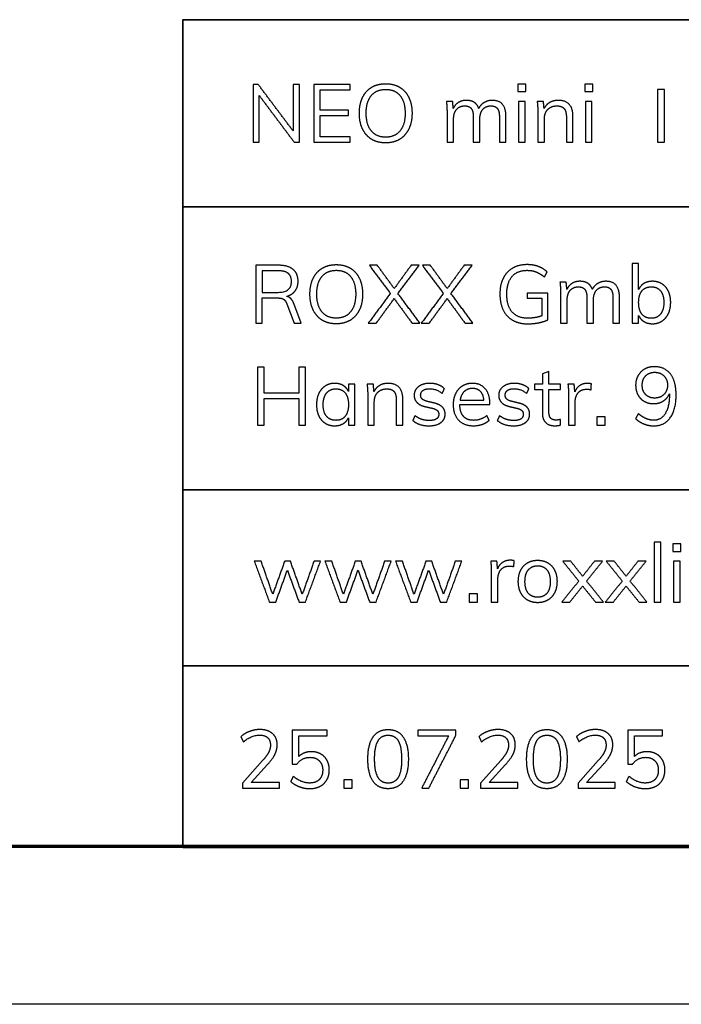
# Model space of a CAD drawing. Header units: millimetres. Extents: x 12512 to 13512, y -4769 to -3769.
# Tile 2 of 6: x 13303 to 13366, y -4769 to -4676. Entities that reach past the tile are written whole.
import ezdxf

# ---------------------------------------------------------------- set-up
doc = ezdxf.new("R2010")
doc.units = ezdxf.units.MM
doc.layers.add('ROXX NEO mini i FullGlareShield', color=7, linetype='Continuous', true_color=0x000000)

msp = doc.modelspace()

# ---------------------------------------------------------------- linework, layer by layer
at = {"layer": 'ROXX NEO mini i FullGlareShield'}
for p, q in [((13353.338, -4701.596), (13351.391, -4701.596)), ((13351.391, -4701.596), (13351.391, -4702.098)), ((13353.338, -4704.145), (13353.338, -4701.596)), ((13351.391, -4702.098), (13352.758, -4702.098)), ((13352.758, -4702.098), (13352.758, -4703.774)), ((13328.549, -4702.631), (13329.229, -4704.462)), ((13329.901, -4704.462), (13329.206, -4702.6)), ((13329.229, -4704.462), (13329.901, -4704.462)), ((13353.447, -4709.052), (13352.821, -4709.276)), ((13353.447, -4710.273), (13353.447, -4709.052)), ((13352.821, -4709.276), (13352.821, -4710.273)), ((13335.015, -4710.273), (13334.397, -4710.273)), ((13334.397, -4710.273), (13334.397, -4710.945)), ((13335.015, -4714.158), (13335.015, -4710.273)), ((13352.821, -4710.273), (13352.064, -4710.273)), ((13352.064, -4710.273), (13352.064, -4710.767)), ((13352.064, -4710.767), (13352.821, -4710.767)), ((13352.821, -4710.767), (13352.821, -4712.976)), ((13354.559, -4710.273), (13353.447, -4710.273)), ((13353.447, -4712.891), (13353.447, -4710.767)), ((13353.447, -4710.767), (13354.559, -4710.767)), ((13354.559, -4710.767), (13354.559, -4710.273)), ((13344.98, -4712.196), (13347.831, -4712.196)), ((13347.831, -4712.196), (13347.831, -4712.08)), ((13334.397, -4713.455), (13334.397, -4714.158)), ((13334.397, -4714.158), (13335.015, -4714.158)), ((13326.24, -4746.028), (13324.317, -4748.16)), ((13325.136, -4748.106), (13326.704, -4746.406)), ((13348.866, -4746.028), (13346.942, -4748.16)), ((13347.761, -4748.106), (13349.329, -4746.406)), ((13358.136, -4746.028), (13356.212, -4748.16)), ((13357.031, -4748.106), (13358.599, -4746.406)), ((13324.317, -4748.16), (13324.317, -4748.639)), ((13327.855, -4748.106), (13325.136, -4748.106)), ((13327.855, -4748.639), (13327.855, -4748.106)), ((13346.942, -4748.16), (13346.942, -4748.639)), ((13350.48, -4748.106), (13347.761, -4748.106)), ((13350.48, -4748.639), (13350.48, -4748.106)), ((13356.212, -4748.16), (13356.212, -4748.639)), ((13359.75, -4748.106), (13357.031, -4748.106)), ((13359.75, -4748.639), (13359.75, -4748.106)), ((13324.317, -4748.639), (13327.855, -4748.639)), ((13346.942, -4748.639), (13350.48, -4748.639)), ((13356.212, -4748.639), (13359.75, -4748.639)), ((13512.187, -4769.188), (12512.187, -4769.188))]:
    msp.add_line(p, q, dxfattribs=at)
at = {"layer": 'ROXX NEO mini i FullGlareShield', "color": 250, "lineweight": 70, "true_color": 0x1a171b}
msp.add_line((13497.187, -4754.188), (12527.187, -4754.188), dxfattribs=at)
at = {"layer": 'ROXX NEO mini i FullGlareShield', "color": 18, "lineweight": 35, "true_color": 0x000000}
msp.add_lwpolyline([(13497.208, -4675.623), (13318.666, -4675.623), (13318.666, -4754.285), (13497.208, -4754.285)], close=True, dxfattribs=at)
for points in [[(13318.666, -4693.409), (13497.208, -4693.409)], [(13318.666, -4720.29), (13497.208, -4720.29)], [(13318.666, -4737.01), (13497.208, -4737.01)]]:
    msp.add_lwpolyline(points, dxfattribs=at)
at = {"layer": 'ROXX NEO mini i FullGlareShield'}
for points in [[(13325.328, -4681.768), (13325.328, -4684.518), (13325.328, -4687.268)], [(13325.815, -4681.768), (13325.571, -4681.768), (13325.328, -4681.768)], [(13329.136, -4686.194), (13327.475, -4683.981), (13325.815, -4681.768)], [(13329.739, -4681.768), (13329.438, -4681.768), (13329.136, -4681.768)], [(13329.136, -4681.768), (13329.136, -4683.981), (13329.136, -4686.194)], [(13329.739, -4687.268), (13329.739, -4684.518), (13329.739, -4681.768)], [(13331.091, -4681.768), (13331.091, -4684.518), (13331.091, -4687.268)], [(13334.567, -4681.768), (13332.829, -4681.768), (13331.091, -4681.768)], [(13334.567, -4682.293), (13334.567, -4682.031), (13334.567, -4681.768)], [(13350.492, -4681.737), (13350.492, -4682.093), (13350.492, -4682.448)], [(13351.257, -4681.737), (13350.875, -4681.737), (13350.492, -4681.737)], [(13351.257, -4682.448), (13351.257, -4682.093), (13351.257, -4681.737)], [(13356.85, -4681.737), (13356.85, -4682.093), (13356.85, -4682.448)], [(13357.614, -4681.737), (13357.232, -4681.737), (13356.85, -4681.737)], [(13357.614, -4682.448), (13357.614, -4682.093), (13357.614, -4681.737)], [(13325.923, -4682.842), (13327.584, -4685.055), (13329.244, -4687.268)], [(13325.923, -4687.268), (13325.923, -4685.055), (13325.923, -4682.842)], [(13331.716, -4682.293), (13333.142, -4682.293), (13334.567, -4682.293)], [(13331.716, -4684.209), (13331.716, -4683.251), (13331.716, -4682.293)], [(13350.492, -4682.448), (13350.875, -4682.448), (13351.257, -4682.448)], [(13356.85, -4682.448), (13357.232, -4682.448), (13357.614, -4682.448)], [(13364.436, -4682.271), (13364.105, -4682.271), (13363.774, -4682.271)], [(13363.774, -4682.271), (13363.774, -4684.77), (13363.774, -4687.268)], [(13364.436, -4687.268), (13364.436, -4684.77), (13364.436, -4682.271)], [(13344.297, -4683.383), (13344, -4683.383), (13343.702, -4683.383)], [(13343.702, -4683.383), (13343.764, -4683.869), (13343.764, -4684.472)], [(13344.359, -4684.062), (13344.328, -4683.722), (13344.297, -4683.383)], [(13349.364, -4684.827), (13349.364, -4683.29), (13348.074, -4683.29)], [(13351.18, -4683.383), (13350.867, -4683.383), (13350.554, -4683.383)], [(13350.554, -4683.383), (13350.554, -4685.325), (13350.554, -4687.268)], [(13351.18, -4687.268), (13351.18, -4685.325), (13351.18, -4683.383)], [(13352.926, -4683.383), (13352.628, -4683.383), (13352.331, -4683.383)], [(13352.331, -4683.383), (13352.393, -4683.869), (13352.393, -4684.472)], [(13352.987, -4684.078), (13352.956, -4683.73), (13352.926, -4683.383)], [(13355.73, -4684.827), (13355.73, -4683.29), (13354.331, -4683.29)], [(13357.537, -4683.383), (13357.224, -4683.383), (13356.911, -4683.383)], [(13356.911, -4683.383), (13356.911, -4685.325), (13356.911, -4687.268)], [(13357.537, -4687.268), (13357.537, -4685.325), (13357.537, -4683.383)], [(13334.412, -4684.209), (13333.064, -4684.209), (13331.716, -4684.209)], [(13331.716, -4684.742), (13333.064, -4684.742), (13334.412, -4684.742)], [(13331.716, -4686.743), (13331.716, -4685.742), (13331.716, -4684.742)], [(13334.412, -4684.742), (13334.412, -4684.476), (13334.412, -4684.209)], [(13343.764, -4684.472), (13343.764, -4685.87), (13343.764, -4687.268)], [(13352.393, -4684.472), (13352.393, -4685.87), (13352.393, -4687.268)], [(13344.39, -4687.268), (13344.39, -4686.16), (13344.39, -4685.051)], [(13346.259, -4684.858), (13346.259, -4686.063), (13346.259, -4687.268)], [(13346.885, -4687.268), (13346.885, -4686.16), (13346.885, -4685.051)], [(13348.739, -4684.858), (13348.739, -4686.063), (13348.739, -4687.268)], [(13349.364, -4687.268), (13349.364, -4686.048), (13349.364, -4684.827)], [(13353.018, -4687.268), (13353.018, -4686.156), (13353.018, -4685.043)], [(13355.104, -4684.858), (13355.104, -4686.063), (13355.104, -4687.268)], [(13355.73, -4687.268), (13355.73, -4686.048), (13355.73, -4684.827)], [(13325.328, -4687.268), (13325.625, -4687.268), (13325.923, -4687.268)], [(13329.244, -4687.268), (13329.492, -4687.268), (13329.739, -4687.268)], [(13331.091, -4687.268), (13332.829, -4687.268), (13334.567, -4687.268)], [(13334.567, -4686.743), (13333.142, -4686.743), (13331.716, -4686.743)], [(13334.567, -4687.268), (13334.567, -4687.005), (13334.567, -4686.743)], [(13343.764, -4687.268), (13344.077, -4687.268), (13344.39, -4687.268)], [(13346.259, -4687.268), (13346.572, -4687.268), (13346.885, -4687.268)], [(13348.739, -4687.268), (13349.052, -4687.268), (13349.364, -4687.268)], [(13350.554, -4687.268), (13350.867, -4687.268), (13351.18, -4687.268)], [(13352.393, -4687.268), (13352.705, -4687.268), (13353.018, -4687.268)], [(13355.104, -4687.268), (13355.417, -4687.268), (13355.73, -4687.268)], [(13356.911, -4687.268), (13357.224, -4687.268), (13357.537, -4687.268)], [(13363.774, -4687.268), (13364.105, -4687.268), (13364.436, -4687.268)], [(13361.974, -4698.776), (13361.661, -4698.776), (13361.348, -4698.776)], [(13361.348, -4698.776), (13361.348, -4701.619), (13361.348, -4704.462)], [(13361.974, -4701.264), (13361.974, -4700.02), (13361.974, -4698.776)], [(13327.769, -4698.962), (13326.676, -4698.962), (13325.583, -4698.962)], [(13325.583, -4698.962), (13325.583, -4701.712), (13325.583, -4704.462)], [(13327.715, -4699.487), (13326.961, -4699.487), (13326.208, -4699.487)], [(13326.208, -4699.487), (13326.208, -4700.51), (13326.208, -4701.534)], [(13337.139, -4698.962), (13336.76, -4698.962), (13336.382, -4698.962)], [(13336.382, -4698.962), (13337.378, -4700.302), (13338.375, -4701.642)], [(13338.746, -4701.171), (13337.942, -4700.066), (13337.139, -4698.962)], [(13340.352, -4698.962), (13339.549, -4700.066), (13338.746, -4701.171)], [(13339.101, -4701.65), (13340.101, -4700.306), (13341.102, -4698.962)], [(13341.102, -4698.962), (13340.727, -4698.962), (13340.352, -4698.962)], [(13342.175, -4698.962), (13341.797, -4698.962), (13341.418, -4698.962)], [(13341.418, -4698.962), (13342.415, -4700.302), (13343.411, -4701.642)], [(13343.782, -4701.171), (13342.979, -4700.066), (13342.175, -4698.962)], [(13345.389, -4698.962), (13344.585, -4700.066), (13343.782, -4701.171)], [(13344.137, -4701.65), (13345.138, -4700.306), (13346.138, -4698.962)], [(13346.138, -4698.962), (13345.763, -4698.962), (13345.389, -4698.962)], [(13353.021, -4700.082), (13353.144, -4699.838), (13353.268, -4699.595)], [(13355.091, -4700.576), (13354.794, -4700.576), (13354.496, -4700.576)], [(13354.496, -4700.576), (13354.558, -4701.063), (13354.558, -4701.665)], [(13355.153, -4701.256), (13355.122, -4700.916), (13355.091, -4700.576)], [(13360.158, -4702.021), (13360.158, -4700.483), (13358.868, -4700.483)], [(13326.208, -4701.534), (13326.961, -4701.534), (13327.715, -4701.534)], [(13338.375, -4701.642), (13337.328, -4703.052), (13336.281, -4704.462)], [(13341.194, -4704.462), (13340.148, -4703.056), (13339.101, -4701.65)], [(13343.411, -4701.642), (13342.365, -4703.052), (13341.318, -4704.462)], [(13346.231, -4704.462), (13345.184, -4703.056), (13344.137, -4701.65)], [(13326.208, -4704.462), (13326.208, -4703.26), (13326.208, -4702.059)], [(13326.208, -4702.059), (13326.896, -4702.059), (13327.583, -4702.059)], [(13337.038, -4704.462), (13337.888, -4703.295), (13338.738, -4702.129)], [(13338.738, -4702.129), (13339.591, -4703.295), (13340.445, -4704.462)], [(13342.075, -4704.462), (13342.925, -4703.295), (13343.774, -4702.129)], [(13343.774, -4702.129), (13344.628, -4703.295), (13345.481, -4704.462)], [(13354.558, -4701.665), (13354.558, -4703.063), (13354.558, -4704.462)], [(13355.184, -4704.462), (13355.184, -4703.353), (13355.184, -4702.245)], [(13357.053, -4702.051), (13357.053, -4703.257), (13357.053, -4704.462)], [(13357.679, -4704.462), (13357.679, -4703.353), (13357.679, -4702.245)], [(13359.533, -4702.051), (13359.533, -4703.257), (13359.533, -4704.462)], [(13360.158, -4704.462), (13360.158, -4703.241), (13360.158, -4702.021)], [(13325.583, -4704.462), (13325.895, -4704.462), (13326.208, -4704.462)], [(13336.281, -4704.462), (13336.66, -4704.462), (13337.038, -4704.462)], [(13340.445, -4704.462), (13340.82, -4704.462), (13341.194, -4704.462)], [(13341.318, -4704.462), (13341.696, -4704.462), (13342.075, -4704.462)], [(13345.481, -4704.462), (13345.856, -4704.462), (13346.231, -4704.462)], [(13354.558, -4704.462), (13354.871, -4704.462), (13355.184, -4704.462)], [(13357.053, -4704.462), (13357.366, -4704.462), (13357.679, -4704.462)], [(13359.533, -4704.462), (13359.846, -4704.462), (13360.158, -4704.462)], [(13361.348, -4704.462), (13361.661, -4704.462), (13361.974, -4704.462)], [(13361.974, -4704.462), (13361.974, -4704.102), (13361.974, -4703.743)], [(13326.379, -4708.658), (13326.066, -4708.658), (13325.753, -4708.658)], [(13325.753, -4708.658), (13325.753, -4711.408), (13325.753, -4714.158)], [(13326.379, -4711.099), (13326.379, -4709.879), (13326.379, -4708.658)], [(13329.678, -4708.658), (13329.678, -4709.879), (13329.678, -4711.099)], [(13330.311, -4708.658), (13329.994, -4708.658), (13329.678, -4708.658)], [(13330.311, -4714.158), (13330.311, -4711.408), (13330.311, -4708.658)], [(13336.761, -4710.273), (13336.464, -4710.273), (13336.166, -4710.273)], [(13336.166, -4710.273), (13336.228, -4710.759), (13336.228, -4711.362)], [(13336.823, -4710.968), (13336.792, -4710.62), (13336.761, -4710.273)], [(13339.565, -4711.717), (13339.565, -4710.18), (13338.167, -4710.18)], [(13343.304, -4711.146), (13343.408, -4710.918), (13343.513, -4710.69)], [(13351.338, -4711.146), (13351.442, -4710.918), (13351.546, -4710.69)], [(13355.849, -4710.273), (13355.552, -4710.273), (13355.254, -4710.273)], [(13355.254, -4710.273), (13355.316, -4710.759), (13355.316, -4711.362)], [(13355.911, -4710.991), (13355.88, -4710.632), (13355.849, -4710.273)], [(13357.479, -4710.226), (13357.317, -4710.18), (13357.123, -4710.18)], [(13357.463, -4710.798), (13357.471, -4710.512), (13357.479, -4710.226)], [(13329.678, -4711.099), (13328.028, -4711.099), (13326.379, -4711.099)], [(13326.379, -4714.158), (13326.379, -4712.895), (13326.379, -4711.632)], [(13326.379, -4711.632), (13328.028, -4711.632), (13329.678, -4711.632)], [(13329.678, -4711.632), (13329.678, -4712.895), (13329.678, -4714.158)], [(13336.228, -4711.362), (13336.228, -4712.76), (13336.228, -4714.158)], [(13336.854, -4714.158), (13336.854, -4713.046), (13336.854, -4711.934)], [(13338.939, -4711.748), (13338.939, -4712.953), (13338.939, -4714.158)], [(13339.565, -4714.158), (13339.565, -4712.938), (13339.565, -4711.717)], [(13342.516, -4712.049), (13342.188, -4711.968), (13341.859, -4711.887)], [(13345.003, -4711.787), (13346.135, -4711.787), (13347.267, -4711.787)], [(13350.55, -4712.049), (13350.221, -4711.968), (13349.893, -4711.887)], [(13355.316, -4711.362), (13355.316, -4712.76), (13355.316, -4714.158)], [(13355.942, -4714.158), (13355.942, -4713.05), (13355.942, -4711.941)], [(13364.895, -4711.177), (13364.895, -4711.227), (13364.895, -4711.277)], [(13341.659, -4712.382), (13341.987, -4712.459), (13342.315, -4712.536)], [(13349.692, -4712.382), (13350.021, -4712.459), (13350.349, -4712.536)], [(13340.716, -4713.247), (13340.612, -4713.479), (13340.508, -4713.71)], [(13340.508, -4713.71), (13341.079, -4714.212), (13342.06, -4714.212)], [(13347.761, -4713.695), (13347.657, -4713.467), (13347.553, -4713.239)], [(13348.75, -4713.247), (13348.646, -4713.479), (13348.541, -4713.71)], [(13348.541, -4713.71), (13349.113, -4714.212), (13350.094, -4714.212)], [(13354.543, -4714.135), (13354.543, -4713.869), (13354.543, -4713.602)], [(13358.004, -4713.363), (13358.004, -4713.76), (13358.004, -4714.158)], [(13358.8, -4713.363), (13358.402, -4713.363), (13358.004, -4713.363)], [(13358.8, -4714.158), (13358.8, -4713.76), (13358.8, -4713.363)], [(13361.936, -4713.054), (13361.812, -4713.297), (13361.689, -4713.54)], [(13325.753, -4714.158), (13326.066, -4714.158), (13326.379, -4714.158)], [(13329.678, -4714.158), (13329.994, -4714.158), (13330.311, -4714.158)], [(13336.228, -4714.158), (13336.541, -4714.158), (13336.854, -4714.158)], [(13338.939, -4714.158), (13339.252, -4714.158), (13339.565, -4714.158)], [(13355.316, -4714.158), (13355.629, -4714.158), (13355.942, -4714.158)], [(13358.004, -4714.158), (13358.402, -4714.158), (13358.8, -4714.158)], [(13364.079, -4725.283), (13363.766, -4725.283), (13363.453, -4725.283)], [(13363.453, -4725.283), (13363.453, -4728.126), (13363.453, -4730.968)], [(13364.079, -4730.968), (13364.079, -4728.126), (13364.079, -4725.283)], [(13365.23, -4725.438), (13365.23, -4725.793), (13365.23, -4726.148)], [(13365.995, -4725.438), (13365.612, -4725.438), (13365.23, -4725.438)], [(13365.995, -4726.148), (13365.995, -4725.793), (13365.995, -4725.438)], [(13365.23, -4726.148), (13365.612, -4726.148), (13365.995, -4726.148)], [(13326.103, -4727.083), (13325.774, -4727.083), (13325.446, -4727.083)], [(13325.446, -4727.083), (13326.164, -4729.026), (13326.883, -4730.968)], [(13327.199, -4730.219), (13326.651, -4728.651), (13326.103, -4727.083)], [(13328.335, -4727.083), (13327.767, -4728.651), (13327.199, -4730.219)], [(13328.883, -4727.083), (13328.609, -4727.083), (13328.335, -4727.083)], [(13330.004, -4730.227), (13329.443, -4728.655), (13328.883, -4727.083)], [(13331.124, -4727.083), (13330.564, -4728.655), (13330.004, -4730.227)], [(13330.305, -4730.968), (13331.023, -4729.026), (13331.742, -4727.083)], [(13331.742, -4727.083), (13331.433, -4727.083), (13331.124, -4727.083)], [(13332.815, -4727.083), (13332.487, -4727.083), (13332.159, -4727.083)], [(13332.159, -4727.083), (13332.877, -4729.026), (13333.596, -4730.968)], [(13333.912, -4730.219), (13333.364, -4728.651), (13332.815, -4727.083)], [(13335.048, -4727.083), (13334.48, -4728.651), (13333.912, -4730.219)], [(13335.596, -4727.083), (13335.322, -4727.083), (13335.048, -4727.083)], [(13336.716, -4730.227), (13336.156, -4728.655), (13335.596, -4727.083)], [(13337.836, -4727.083), (13337.276, -4728.655), (13336.716, -4730.227)], [(13337.018, -4730.968), (13337.736, -4729.026), (13338.454, -4727.083)], [(13338.454, -4727.083), (13338.145, -4727.083), (13337.836, -4727.083)], [(13339.528, -4727.083), (13339.2, -4727.083), (13338.871, -4727.083)], [(13338.871, -4727.083), (13339.59, -4729.026), (13340.308, -4730.968)], [(13340.625, -4730.219), (13340.077, -4728.651), (13339.528, -4727.083)], [(13341.761, -4727.083), (13341.193, -4728.651), (13340.625, -4730.219)], [(13342.309, -4727.083), (13342.035, -4727.083), (13341.761, -4727.083)], [(13343.429, -4730.227), (13342.869, -4728.655), (13342.309, -4727.083)], [(13344.549, -4727.083), (13343.989, -4728.655), (13343.429, -4730.227)], [(13343.73, -4730.968), (13344.449, -4729.026), (13345.167, -4727.083)], [(13345.167, -4727.083), (13344.858, -4727.083), (13344.549, -4727.083)], [(13348.506, -4727.083), (13348.209, -4727.083), (13347.911, -4727.083)], [(13347.911, -4727.083), (13347.973, -4727.57), (13347.973, -4728.172)], [(13348.568, -4727.801), (13348.537, -4727.442), (13348.506, -4727.083)], [(13350.136, -4727.037), (13349.974, -4726.99), (13349.781, -4726.99)], [(13350.12, -4727.608), (13350.128, -4727.322), (13350.136, -4727.037)], [(13355.52, -4727.083), (13355.142, -4727.083), (13354.763, -4727.083)], [(13354.763, -4727.083), (13355.524, -4728.025), (13356.285, -4728.968)], [(13356.648, -4728.512), (13356.084, -4727.797), (13355.52, -4727.083)], [(13357.776, -4727.083), (13357.212, -4727.797), (13356.648, -4728.512)], [(13357.026, -4728.968), (13357.783, -4728.025), (13358.54, -4727.083)], [(13358.54, -4727.083), (13358.158, -4727.083), (13357.776, -4727.083)], [(13359.653, -4727.083), (13359.274, -4727.083), (13358.896, -4727.083)], [(13358.896, -4727.083), (13359.657, -4728.025), (13360.418, -4728.968)], [(13360.781, -4728.512), (13360.217, -4727.797), (13359.653, -4727.083)], [(13361.908, -4727.083), (13361.345, -4727.797), (13360.781, -4728.512)], [(13361.159, -4728.968), (13361.916, -4728.025), (13362.673, -4727.083)], [(13362.673, -4727.083), (13362.291, -4727.083), (13361.908, -4727.083)], [(13365.918, -4727.083), (13365.605, -4727.083), (13365.292, -4727.083)], [(13365.292, -4727.083), (13365.292, -4729.026), (13365.292, -4730.968)], [(13365.918, -4730.968), (13365.918, -4729.026), (13365.918, -4727.083)], [(13327.485, -4730.968), (13328.038, -4729.451), (13328.59, -4727.933)], [(13328.59, -4727.933), (13329.146, -4729.451), (13329.702, -4730.968)], [(13334.198, -4730.968), (13334.75, -4729.451), (13335.303, -4727.933)], [(13335.303, -4727.933), (13335.859, -4729.451), (13336.415, -4730.968)], [(13340.911, -4730.968), (13341.463, -4729.451), (13342.015, -4727.933)], [(13342.015, -4727.933), (13342.572, -4729.451), (13343.128, -4730.968)], [(13347.973, -4728.172), (13347.973, -4729.57), (13347.973, -4730.968)], [(13348.599, -4730.968), (13348.599, -4729.86), (13348.599, -4728.752)], [(13356.285, -4728.968), (13355.478, -4729.968), (13354.67, -4730.968)], [(13355.435, -4730.968), (13356.041, -4730.204), (13356.648, -4729.439)], [(13356.648, -4729.439), (13357.262, -4730.204), (13357.876, -4730.968)], [(13358.625, -4730.968), (13357.826, -4729.968), (13357.026, -4728.968)], [(13360.418, -4728.968), (13359.61, -4729.968), (13358.803, -4730.968)], [(13359.568, -4730.968), (13360.174, -4730.204), (13360.781, -4729.439)], [(13360.781, -4729.439), (13361.395, -4730.204), (13362.009, -4730.968)], [(13362.758, -4730.968), (13361.959, -4729.968), (13361.159, -4728.968)], [(13345.87, -4730.173), (13345.87, -4730.571), (13345.87, -4730.968)], [(13346.666, -4730.173), (13346.268, -4730.173), (13345.87, -4730.173)], [(13346.666, -4730.968), (13346.666, -4730.571), (13346.666, -4730.173)], [(13326.883, -4730.968), (13327.184, -4730.968), (13327.485, -4730.968)], [(13329.702, -4730.968), (13330.004, -4730.968), (13330.305, -4730.968)], [(13333.596, -4730.968), (13333.897, -4730.968), (13334.198, -4730.968)], [(13336.415, -4730.968), (13336.716, -4730.968), (13337.018, -4730.968)], [(13340.308, -4730.968), (13340.61, -4730.968), (13340.911, -4730.968)], [(13343.128, -4730.968), (13343.429, -4730.968), (13343.73, -4730.968)], [(13345.87, -4730.968), (13346.268, -4730.968), (13346.666, -4730.968)], [(13347.973, -4730.968), (13348.286, -4730.968), (13348.599, -4730.968)], [(13354.67, -4730.968), (13355.053, -4730.968), (13355.435, -4730.968)], [(13357.876, -4730.968), (13358.251, -4730.968), (13358.625, -4730.968)], [(13358.803, -4730.968), (13359.185, -4730.968), (13359.568, -4730.968)], [(13362.009, -4730.968), (13362.383, -4730.968), (13362.758, -4730.968)], [(13363.453, -4730.968), (13363.766, -4730.968), (13364.079, -4730.968)], [(13365.292, -4730.968), (13365.605, -4730.968), (13365.918, -4730.968)], [(13324.17, -4743.757), (13324.29, -4744), (13324.41, -4744.244)], [(13332.358, -4743.139), (13330.709, -4743.139), (13329.06, -4743.139)], [(13329.06, -4743.139), (13329.06, -4744.75), (13329.06, -4746.36)], [(13329.693, -4745.626), (13329.693, -4744.645), (13329.693, -4743.664)], [(13329.693, -4743.664), (13331.026, -4743.664), (13332.358, -4743.664)], [(13332.358, -4743.664), (13332.358, -4743.402), (13332.358, -4743.139)], [(13340.984, -4743.139), (13340.984, -4743.405), (13340.984, -4743.672)], [(13344.614, -4743.139), (13342.799, -4743.139), (13340.984, -4743.139)], [(13340.984, -4743.672), (13342.451, -4743.672), (13343.919, -4743.672)], [(13343.919, -4743.672), (13342.637, -4746.155), (13341.354, -4748.639)], [(13342.034, -4748.639), (13343.324, -4746.125), (13344.614, -4743.61)], [(13344.614, -4743.61), (13344.614, -4743.375), (13344.614, -4743.139)], [(13346.796, -4743.757), (13346.915, -4744), (13347.035, -4744.244)], [(13356.065, -4743.757), (13356.185, -4744), (13356.305, -4744.244)], [(13364.254, -4743.139), (13362.604, -4743.139), (13360.955, -4743.139)], [(13360.955, -4743.139), (13360.955, -4744.75), (13360.955, -4746.36)], [(13361.589, -4745.626), (13361.589, -4744.645), (13361.589, -4743.664)], [(13361.589, -4743.664), (13362.921, -4743.664), (13364.254, -4743.664)], [(13364.254, -4743.664), (13364.254, -4743.402), (13364.254, -4743.139)], [(13330.86, -4745.186), (13330.149, -4745.186), (13329.693, -4745.626)], [(13362.755, -4745.186), (13362.044, -4745.186), (13361.589, -4745.626)], [(13329.06, -4746.36), (13329.28, -4746.36), (13329.5, -4746.36)], [(13360.955, -4746.36), (13361.175, -4746.36), (13361.395, -4746.36)], [(13329.145, -4747.527), (13329.025, -4747.77), (13328.905, -4748.013)], [(13333.957, -4747.843), (13333.957, -4748.241), (13333.957, -4748.639)], [(13334.753, -4747.843), (13334.355, -4747.843), (13333.957, -4747.843)], [(13334.753, -4748.639), (13334.753, -4748.241), (13334.753, -4747.843)], [(13345.011, -4747.843), (13345.011, -4748.241), (13345.011, -4748.639)], [(13345.807, -4747.843), (13345.409, -4747.843), (13345.011, -4747.843)], [(13345.807, -4748.639), (13345.807, -4748.241), (13345.807, -4747.843)], [(13361.04, -4747.527), (13360.92, -4747.77), (13360.801, -4748.013)], [(13333.957, -4748.639), (13334.355, -4748.639), (13334.753, -4748.639)], [(13341.354, -4748.639), (13341.694, -4748.639), (13342.034, -4748.639)], [(13345.011, -4748.639), (13345.409, -4748.639), (13345.807, -4748.639)]]:
    msp.add_open_spline(points, degree=2, dxfattribs=at)
for points, knots in [([(13337.935, -4687.33), (13338.699, -4687.33), (13339.263, -4686.986), (13339.827, -4686.642), (13340.132, -4686.009), (13340.438, -4685.376), (13340.438, -4684.51), (13340.438, -4683.653), (13340.136, -4683.019), (13339.835, -4682.386), (13339.271, -4682.046), (13338.707, -4681.706), (13337.935, -4681.706), (13337.162, -4681.706), (13336.598, -4682.046), (13336.034, -4682.386), (13335.733, -4683.019), (13335.432, -4683.653), (13335.432, -4684.518), (13335.432, -4685.376), (13335.737, -4686.013), (13336.042, -4686.65), (13336.606, -4686.99), (13337.17, -4687.33), (13337.935, -4687.33)], [-12, -12, -12, -11, -11, -10, -10, -9, -9, -8, -8, -7, -7, -6, -6, -5, -5, -4, -4, -3, -3, -2, -2, -1, -1, 0, 0, 0]), ([(13337.935, -4686.789), (13338.808, -4686.789), (13339.294, -4686.194), (13339.781, -4685.6), (13339.781, -4684.51), (13339.781, -4683.421), (13339.298, -4682.834), (13338.815, -4682.247), (13337.935, -4682.247), (13337.054, -4682.247), (13336.567, -4682.838), (13336.081, -4683.429), (13336.081, -4684.51), (13336.081, -4685.6), (13336.567, -4686.194), (13337.054, -4686.789), (13337.935, -4686.789)], [0, 0, 0, 1, 1, 2, 2, 3, 3, 4, 4, 5, 5, 6, 6, 7, 7, 8, 8, 8]), ([(13346.777, -4684.047), (13346.638, -4683.661), (13346.344, -4683.475), (13346.051, -4683.29), (13345.587, -4683.29), (13345.162, -4683.29), (13344.842, -4683.491), (13344.521, -4683.692), (13344.359, -4684.062)], [-31, -31, -31, -30, -30, -29, -29, -28, -28, -27, -27, -27]), ([(13344.39, -4685.051), (13344.39, -4684.479), (13344.672, -4684.147), (13344.954, -4683.815), (13345.448, -4683.815), (13345.873, -4683.815), (13346.066, -4684.066), (13346.259, -4684.317), (13346.259, -4684.858)], [-21, -21, -21, -20, -20, -19, -19, -18, -18, -17, -17, -17]), ([(13348.074, -4683.29), (13347.642, -4683.29), (13347.298, -4683.495), (13346.954, -4683.699), (13346.777, -4684.047)], [-33, -33, -33, -32, -32, -31, -31, -31]), ([(13346.885, -4685.051), (13346.885, -4684.479), (13347.163, -4684.147), (13347.441, -4683.815), (13347.935, -4683.815), (13348.36, -4683.815), (13348.549, -4684.062), (13348.739, -4684.31), (13348.739, -4684.858)], [-14, -14, -14, -13, -13, -12, -12, -11, -11, -10, -10, -10]), ([(13354.331, -4683.29), (13353.876, -4683.29), (13353.52, -4683.495), (13353.165, -4683.699), (13352.987, -4684.078)], [-18, -18, -18, -17, -17, -16, -16, -16]), ([(13353.018, -4685.043), (13353.018, -4684.479), (13353.343, -4684.147), (13353.667, -4683.815), (13354.208, -4683.815), (13354.671, -4683.815), (13354.888, -4684.066), (13355.104, -4684.317), (13355.104, -4684.858)], [-10, -10, -10, -9, -9, -8, -8, -7, -7, -6, -6, -6]), ([(13327.715, -4701.534), (13328.981, -4701.534), (13328.981, -4700.499), (13328.981, -4699.989), (13328.672, -4699.738), (13328.364, -4699.487), (13327.715, -4699.487)], [0, 0, 0, 1, 1, 2, 2, 3, 3, 3]), ([(13328.51, -4701.92), (13329.043, -4701.766), (13329.325, -4701.399), (13329.607, -4701.032), (13329.607, -4700.491), (13329.607, -4699.749), (13329.132, -4699.356), (13328.657, -4698.962), (13327.769, -4698.962)], [-13, -13, -13, -12, -12, -11, -11, -10, -10, -9, -9, -9]), ([(13333.238, -4704.523), (13334.003, -4704.523), (13334.566, -4704.18), (13335.13, -4703.836), (13335.435, -4703.202), (13335.741, -4702.569), (13335.741, -4701.704), (13335.741, -4700.846), (13335.439, -4700.213), (13335.138, -4699.58), (13334.574, -4699.24), (13334.01, -4698.9), (13333.238, -4698.9), (13332.465, -4698.9), (13331.901, -4699.24), (13331.338, -4699.58), (13331.036, -4700.213), (13330.735, -4700.846), (13330.735, -4701.712), (13330.735, -4702.569), (13331.04, -4703.206), (13331.345, -4703.844), (13331.909, -4704.183), (13332.473, -4704.523), (13333.238, -4704.523)], [-12, -12, -12, -11, -11, -10, -10, -9, -9, -8, -8, -7, -7, -6, -6, -5, -5, -4, -4, -3, -3, -2, -2, -1, -1, 0, 0, 0]), ([(13333.238, -4703.983), (13334.111, -4703.983), (13334.597, -4703.388), (13335.084, -4702.793), (13335.084, -4701.704), (13335.084, -4700.615), (13334.601, -4700.028), (13334.118, -4699.44), (13333.238, -4699.44), (13332.357, -4699.44), (13331.871, -4700.031), (13331.384, -4700.622), (13331.384, -4701.704), (13331.384, -4702.793), (13331.871, -4703.388), (13332.357, -4703.983), (13333.238, -4703.983)], [0, 0, 0, 1, 1, 2, 2, 3, 3, 4, 4, 5, 5, 6, 6, 7, 7, 8, 8, 8]), ([(13353.268, -4699.595), (13352.92, -4699.247), (13352.438, -4699.074), (13351.955, -4698.9), (13351.375, -4698.9), (13350.58, -4698.9), (13349.997, -4699.236), (13349.413, -4699.572), (13349.101, -4700.201), (13348.788, -4700.831), (13348.788, -4701.704), (13348.788, -4702.584), (13349.101, -4703.218), (13349.413, -4703.851), (13350.008, -4704.187), (13350.603, -4704.523), (13351.422, -4704.523), (13351.963, -4704.523), (13352.488, -4704.419), (13353.013, -4704.315), (13353.338, -4704.145)], [-15, -15, -15, -14, -14, -13, -13, -12, -12, -11, -11, -10, -10, -9, -9, -8, -8, -7, -7, -6, -6, -5, -5, -5]), ([(13352.758, -4703.774), (13352.125, -4703.99), (13351.437, -4703.99), (13350.464, -4703.99), (13349.954, -4703.407), (13349.444, -4702.824), (13349.444, -4701.704), (13349.444, -4700.607), (13349.943, -4700.024), (13350.441, -4699.44), (13351.375, -4699.44), (13351.854, -4699.44), (13352.237, -4699.591), (13352.619, -4699.742), (13353.021, -4700.082)], [-23, -23, -23, -22, -22, -21, -21, -20, -20, -19, -19, -18, -18, -17, -17, -16, -16, -16]), ([(13357.571, -4701.24), (13357.432, -4700.854), (13357.138, -4700.669), (13356.845, -4700.483), (13356.381, -4700.483), (13355.956, -4700.483), (13355.636, -4700.684), (13355.315, -4700.885), (13355.153, -4701.256)], [-31, -31, -31, -30, -30, -29, -29, -28, -28, -27, -27, -27]), ([(13358.868, -4700.483), (13358.436, -4700.483), (13358.092, -4700.688), (13357.748, -4700.893), (13357.571, -4701.24)], [-33, -33, -33, -32, -32, -31, -31, -31]), ([(13363.287, -4700.483), (13362.831, -4700.483), (13362.487, -4700.684), (13362.144, -4700.885), (13361.974, -4701.264)], [-17, -17, -17, -16, -16, -15, -15, -15]), ([(13361.974, -4703.743), (13362.151, -4704.114), (13362.491, -4704.315), (13362.831, -4704.516), (13363.287, -4704.516), (13363.797, -4704.516), (13364.191, -4704.261), (13364.585, -4704.006), (13364.801, -4703.546), (13365.017, -4703.087), (13365.017, -4702.484), (13365.017, -4701.882), (13364.801, -4701.43), (13364.585, -4700.978), (13364.191, -4700.731), (13363.797, -4700.483), (13363.287, -4700.483)], [-10, -10, -10, -9, -9, -8, -8, -7, -7, -6, -6, -5, -5, -4, -4, -3, -3, -2, -2, -2]), ([(13355.184, -4702.245), (13355.184, -4701.673), (13355.466, -4701.341), (13355.748, -4701.009), (13356.242, -4701.009), (13356.667, -4701.009), (13356.86, -4701.26), (13357.053, -4701.511), (13357.053, -4702.051)], [-21, -21, -21, -20, -20, -19, -19, -18, -18, -17, -17, -17]), ([(13357.679, -4702.245), (13357.679, -4701.673), (13357.957, -4701.341), (13358.235, -4701.009), (13358.729, -4701.009), (13359.154, -4701.009), (13359.343, -4701.256), (13359.533, -4701.503), (13359.533, -4702.051)], [-14, -14, -14, -13, -13, -12, -12, -11, -11, -10, -10, -10]), ([(13363.171, -4703.998), (13363.735, -4703.998), (13364.052, -4703.6), (13364.368, -4703.202), (13364.368, -4702.484), (13364.368, -4701.781), (13364.056, -4701.395), (13363.743, -4701.009), (13363.171, -4701.009), (13362.592, -4701.009), (13362.283, -4701.395), (13361.974, -4701.781), (13361.974, -4702.499), (13361.974, -4703.218), (13362.283, -4703.608), (13362.592, -4703.998), (13363.171, -4703.998)], [0, 0, 0, 1, 1, 2, 2, 3, 3, 4, 4, 5, 5, 6, 6, 7, 7, 8, 8, 8]), ([(13327.583, -4702.059), (13327.985, -4702.059), (13328.205, -4702.175), (13328.425, -4702.291), (13328.549, -4702.631)], [-4, -4, -4, -3, -3, -2, -2, -2]), ([(13329.206, -4702.6), (13329.09, -4702.291), (13328.92, -4702.125), (13328.75, -4701.959), (13328.51, -4701.92)], [-15, -15, -15, -14, -14, -13, -13, -13]), ([(13363.458, -4708.597), (13362.948, -4708.597), (13362.546, -4708.824), (13362.145, -4709.052), (13361.917, -4709.454), (13361.689, -4709.856), (13361.689, -4710.365), (13361.689, -4710.875), (13361.905, -4711.273), (13362.121, -4711.671), (13362.508, -4711.891), (13362.894, -4712.111), (13363.396, -4712.111), (13363.914, -4712.111), (13364.315, -4711.86), (13364.717, -4711.609), (13364.895, -4711.177)], [-28, -28, -28, -27, -27, -26, -26, -25, -25, -24, -24, -23, -23, -22, -22, -21, -21, -20, -20, -20]), ([(13361.689, -4713.54), (13362.036, -4713.865), (13362.488, -4714.042), (13362.94, -4714.22), (13363.411, -4714.22), (13364.416, -4714.22), (13364.976, -4713.444), (13365.536, -4712.667), (13365.536, -4711.269), (13365.536, -4709.987), (13364.995, -4709.292), (13364.454, -4708.597), (13363.458, -4708.597)], [-14, -14, -14, -13, -13, -12, -12, -11, -11, -10, -10, -9, -9, -8, -8, -8]), ([(13363.496, -4711.578), (13364.037, -4711.578), (13364.377, -4711.238), (13364.717, -4710.898), (13364.717, -4710.358), (13364.717, -4709.809), (13364.377, -4709.469), (13364.037, -4709.13), (13363.489, -4709.13), (13362.963, -4709.13), (13362.639, -4709.466), (13362.314, -4709.802), (13362.314, -4710.358), (13362.314, -4710.906), (13362.639, -4711.242), (13362.963, -4711.578), (13363.496, -4711.578)], [0, 0, 0, 1, 1, 2, 2, 3, 3, 4, 4, 5, 5, 6, 6, 7, 7, 8, 8, 8]), ([(13334.397, -4710.945), (13334.22, -4710.582), (13333.88, -4710.381), (13333.54, -4710.18), (13333.084, -4710.18), (13332.574, -4710.18), (13332.184, -4710.435), (13331.794, -4710.69), (13331.578, -4711.15), (13331.362, -4711.609), (13331.362, -4712.212), (13331.362, -4712.814), (13331.574, -4713.266), (13331.786, -4713.718), (13332.177, -4713.965), (13332.567, -4714.212), (13333.084, -4714.212), (13333.54, -4714.212), (13333.884, -4714.015), (13334.227, -4713.818), (13334.397, -4713.455)], [-15, -15, -15, -14, -14, -13, -13, -12, -12, -11, -11, -10, -10, -9, -9, -8, -8, -7, -7, -6, -6, -5, -5, -5]), ([(13333.208, -4713.695), (13333.779, -4713.695), (13334.088, -4713.305), (13334.397, -4712.915), (13334.397, -4712.196), (13334.397, -4711.478), (13334.088, -4711.092), (13333.779, -4710.705), (13333.208, -4710.705), (13332.636, -4710.705), (13332.316, -4711.103), (13331.995, -4711.501), (13331.995, -4712.212), (13331.995, -4712.922), (13332.312, -4713.309), (13332.628, -4713.695), (13333.208, -4713.695)], [0, 0, 0, 1, 1, 2, 2, 3, 3, 4, 4, 5, 5, 6, 6, 7, 7, 8, 8, 8]), ([(13338.167, -4710.18), (13337.711, -4710.18), (13337.356, -4710.385), (13337.001, -4710.589), (13336.823, -4710.968)], [-18, -18, -18, -17, -17, -16, -16, -16]), ([(13336.854, -4711.934), (13336.854, -4711.37), (13337.178, -4711.038), (13337.503, -4710.705), (13338.043, -4710.705), (13338.507, -4710.705), (13338.723, -4710.956), (13338.939, -4711.207), (13338.939, -4711.748)], [-10, -10, -10, -9, -9, -8, -8, -7, -7, -6, -6, -6]), ([(13343.513, -4710.69), (13343.265, -4710.443), (13342.902, -4710.311), (13342.539, -4710.18), (13342.13, -4710.18), (13341.458, -4710.18), (13341.048, -4710.501), (13340.639, -4710.821), (13340.639, -4711.331), (13340.639, -4711.717), (13340.905, -4711.995), (13341.172, -4712.273), (13341.659, -4712.382)], [-25, -25, -25, -24, -24, -23, -23, -22, -22, -21, -21, -20, -20, -19, -19, -19]), ([(13341.859, -4711.887), (13341.543, -4711.81), (13341.4, -4711.671), (13341.257, -4711.532), (13341.257, -4711.292), (13341.257, -4711.007), (13341.485, -4710.848), (13341.713, -4710.69), (13342.13, -4710.69), (13342.756, -4710.69), (13343.304, -4711.146)], [-31, -31, -31, -30, -30, -29, -29, -28, -28, -27, -27, -26, -26, -26]), ([(13347.831, -4712.08), (13347.831, -4711.192), (13347.39, -4710.686), (13346.95, -4710.18), (13346.178, -4710.18), (13345.645, -4710.18), (13345.227, -4710.435), (13344.81, -4710.69), (13344.579, -4711.15), (13344.347, -4711.609), (13344.347, -4712.204), (13344.347, -4713.139), (13344.864, -4713.676), (13345.382, -4714.212), (13346.293, -4714.212), (13346.711, -4714.212), (13347.108, -4714.073), (13347.506, -4713.934), (13347.761, -4713.695)], [-24, -24, -24, -23, -23, -22, -22, -21, -21, -20, -20, -19, -19, -18, -18, -17, -17, -16, -16, -15, -15, -15]), ([(13346.185, -4710.667), (13345.699, -4710.667), (13345.394, -4710.96), (13345.088, -4711.254), (13345.003, -4711.787)], [2, 2, 2, 3, 3, 4, 4, 4]), ([(13347.267, -4711.787), (13347.22, -4711.238), (13346.946, -4710.953), (13346.672, -4710.667), (13346.185, -4710.667)], [5, 5, 5, 6, 6, 7, 7, 7]), ([(13351.546, -4710.69), (13351.299, -4710.443), (13350.936, -4710.311), (13350.573, -4710.18), (13350.164, -4710.18), (13349.491, -4710.18), (13349.082, -4710.501), (13348.673, -4710.821), (13348.673, -4711.331), (13348.673, -4711.717), (13348.939, -4711.995), (13349.206, -4712.273), (13349.692, -4712.382)], [-25, -25, -25, -24, -24, -23, -23, -22, -22, -21, -21, -20, -20, -19, -19, -19]), ([(13349.893, -4711.887), (13349.576, -4711.81), (13349.434, -4711.671), (13349.291, -4711.532), (13349.291, -4711.292), (13349.291, -4711.007), (13349.519, -4710.848), (13349.746, -4710.69), (13350.164, -4710.69), (13350.789, -4710.69), (13351.338, -4711.146)], [-31, -31, -31, -30, -30, -29, -29, -28, -28, -27, -27, -26, -26, -26]), ([(13357.123, -4710.18), (13356.706, -4710.18), (13356.382, -4710.389), (13356.057, -4710.597), (13355.911, -4710.991)], [-15, -15, -15, -14, -14, -13, -13, -13]), ([(13355.942, -4711.941), (13355.942, -4711.439), (13356.216, -4711.088), (13356.49, -4710.736), (13357.054, -4710.736), (13357.286, -4710.736), (13357.463, -4710.798)], [-7, -7, -7, -6, -6, -5, -5, -4, -4, -4]), ([(13364.895, -4711.277), (13364.895, -4712.42), (13364.504, -4713.054), (13364.114, -4713.687), (13363.404, -4713.687), (13363.041, -4713.687), (13362.685, -4713.536), (13362.33, -4713.386), (13361.936, -4713.054)], [-19, -19, -19, -18, -18, -17, -17, -16, -16, -15, -15, -15]), ([(13342.315, -4712.536), (13342.671, -4712.613), (13342.825, -4712.752), (13342.98, -4712.891), (13342.98, -4713.123), (13342.98, -4713.409), (13342.752, -4713.56), (13342.524, -4713.71), (13342.083, -4713.71), (13341.682, -4713.71), (13341.357, -4713.602), (13341.033, -4713.494), (13340.716, -4713.247)], [-18, -18, -18, -17, -17, -16, -16, -15, -15, -14, -14, -13, -13, -12, -12, -12]), ([(13342.06, -4714.212), (13342.763, -4714.212), (13343.173, -4713.911), (13343.582, -4713.61), (13343.582, -4713.108), (13343.582, -4712.691), (13343.319, -4712.432), (13343.057, -4712.173), (13342.516, -4712.049)], [-36, -36, -36, -35, -35, -34, -34, -33, -33, -32, -32, -32]), ([(13347.553, -4713.239), (13346.981, -4713.695), (13346.301, -4713.695), (13345.66, -4713.695), (13345.324, -4713.316), (13344.988, -4712.938), (13344.98, -4712.196)], [-14, -14, -14, -13, -13, -12, -12, -11, -11, -11]), ([(13350.349, -4712.536), (13350.704, -4712.613), (13350.859, -4712.752), (13351.013, -4712.891), (13351.013, -4713.123), (13351.013, -4713.409), (13350.785, -4713.56), (13350.557, -4713.71), (13350.117, -4713.71), (13349.715, -4713.71), (13349.391, -4713.602), (13349.067, -4713.494), (13348.75, -4713.247)], [-18, -18, -18, -17, -17, -16, -16, -15, -15, -14, -14, -13, -13, -12, -12, -12]), ([(13350.094, -4714.212), (13350.797, -4714.212), (13351.206, -4713.911), (13351.616, -4713.61), (13351.616, -4713.108), (13351.616, -4712.691), (13351.353, -4712.432), (13351.09, -4712.173), (13350.55, -4712.049)], [-36, -36, -36, -35, -35, -34, -34, -33, -33, -32, -32, -32]), ([(13352.821, -4712.976), (13352.821, -4713.587), (13353.134, -4713.9), (13353.447, -4714.212), (13354.003, -4714.212), (13354.304, -4714.212), (13354.543, -4714.135)], [-21, -21, -21, -20, -20, -19, -19, -18, -18, -18]), ([(13354.543, -4713.602), (13354.343, -4713.672), (13354.126, -4713.672), (13353.802, -4713.672), (13353.624, -4713.498), (13353.447, -4713.324), (13353.447, -4712.891)], [-17, -17, -17, -16, -16, -15, -15, -14, -14, -14]), ([(13349.781, -4726.99), (13349.363, -4726.99), (13349.039, -4727.199), (13348.715, -4727.407), (13348.568, -4727.801)], [-15, -15, -15, -14, -14, -13, -13, -13]), ([(13348.599, -4728.752), (13348.599, -4728.249), (13348.873, -4727.898), (13349.147, -4727.546), (13349.711, -4727.546), (13349.943, -4727.546), (13350.12, -4727.608)], [-7, -7, -7, -6, -6, -5, -5, -4, -4, -4]), ([(13352.376, -4731.023), (13352.925, -4731.023), (13353.342, -4730.775), (13353.759, -4730.528), (13353.987, -4730.072), (13354.215, -4729.617), (13354.215, -4729.006), (13354.215, -4728.396), (13353.987, -4727.94), (13353.759, -4727.485), (13353.342, -4727.237), (13352.925, -4726.99), (13352.376, -4726.99), (13351.828, -4726.99), (13351.411, -4727.237), (13350.993, -4727.485), (13350.766, -4727.94), (13350.538, -4728.396), (13350.538, -4729.006), (13350.538, -4729.617), (13350.766, -4730.072), (13350.993, -4730.528), (13351.411, -4730.775), (13351.828, -4731.023), (13352.376, -4731.023)], [-12, -12, -12, -11, -11, -10, -10, -9, -9, -8, -8, -7, -7, -6, -6, -5, -5, -4, -4, -3, -3, -2, -2, -1, -1, 0, 0, 0]), ([(13352.376, -4730.505), (13352.955, -4730.505), (13353.264, -4730.123), (13353.573, -4729.74), (13353.573, -4729.006), (13353.573, -4728.296), (13353.257, -4727.906), (13352.94, -4727.516), (13352.376, -4727.516), (13351.804, -4727.516), (13351.488, -4727.906), (13351.171, -4728.296), (13351.171, -4729.006), (13351.171, -4729.74), (13351.484, -4730.123), (13351.797, -4730.505), (13352.376, -4730.505)], [0, 0, 0, 1, 1, 2, 2, 3, 3, 4, 4, 5, 5, 6, 6, 7, 7, 8, 8, 8]), ([(13326.704, -4746.406), (13327.198, -4745.866), (13327.411, -4745.429), (13327.623, -4744.993), (13327.623, -4744.522), (13327.623, -4743.857), (13327.183, -4743.467), (13326.742, -4743.077), (13325.985, -4743.077), (13325.483, -4743.077), (13324.989, -4743.263), (13324.495, -4743.448), (13324.17, -4743.757)], [-24, -24, -24, -23, -23, -22, -22, -21, -21, -20, -20, -19, -19, -18, -18, -18]), ([(13324.41, -4744.244), (13325.182, -4743.61), (13325.97, -4743.61), (13326.457, -4743.61), (13326.719, -4743.853), (13326.982, -4744.097), (13326.982, -4744.553), (13326.982, -4744.9), (13326.804, -4745.248), (13326.627, -4745.595), (13326.24, -4746.028)], [-17, -17, -17, -16, -16, -15, -15, -14, -14, -13, -13, -12, -12, -12]), ([(13338.164, -4748.701), (13339.106, -4748.701), (13339.597, -4747.982), (13340.088, -4747.264), (13340.088, -4745.881), (13340.088, -4744.506), (13339.597, -4743.792), (13339.106, -4743.077), (13338.164, -4743.077), (13337.222, -4743.077), (13336.731, -4743.792), (13336.241, -4744.506), (13336.241, -4745.889), (13336.241, -4747.272), (13336.731, -4747.986), (13337.222, -4748.701), (13338.164, -4748.701)], [-8, -8, -8, -7, -7, -6, -6, -5, -5, -4, -4, -3, -3, -2, -2, -1, -1, 0, 0, 0]), ([(13338.164, -4748.168), (13338.821, -4748.168), (13339.134, -4747.612), (13339.446, -4747.055), (13339.446, -4745.881), (13339.446, -4744.715), (13339.137, -4744.166), (13338.828, -4743.618), (13338.164, -4743.618), (13337.507, -4743.618), (13337.195, -4744.166), (13336.882, -4744.715), (13336.882, -4745.881), (13336.882, -4747.048), (13337.195, -4747.608), (13337.507, -4748.168), (13338.164, -4748.168)], [0, 0, 0, 1, 1, 2, 2, 3, 3, 4, 4, 5, 5, 6, 6, 7, 7, 8, 8, 8]), ([(13349.329, -4746.406), (13349.824, -4745.866), (13350.036, -4745.429), (13350.249, -4744.993), (13350.249, -4744.522), (13350.249, -4743.857), (13349.808, -4743.467), (13349.368, -4743.077), (13348.611, -4743.077), (13348.109, -4743.077), (13347.614, -4743.263), (13347.12, -4743.448), (13346.796, -4743.757)], [-24, -24, -24, -23, -23, -22, -22, -21, -21, -20, -20, -19, -19, -18, -18, -18]), ([(13347.035, -4744.244), (13347.808, -4743.61), (13348.596, -4743.61), (13349.082, -4743.61), (13349.345, -4743.853), (13349.607, -4744.097), (13349.607, -4744.553), (13349.607, -4744.9), (13349.43, -4745.248), (13349.252, -4745.595), (13348.866, -4746.028)], [-17, -17, -17, -16, -16, -15, -15, -14, -14, -13, -13, -12, -12, -12]), ([(13353.254, -4748.701), (13354.196, -4748.701), (13354.686, -4747.982), (13355.177, -4747.264), (13355.177, -4745.881), (13355.177, -4744.506), (13354.686, -4743.792), (13354.196, -4743.077), (13353.254, -4743.077), (13352.311, -4743.077), (13351.821, -4743.792), (13351.33, -4744.506), (13351.33, -4745.889), (13351.33, -4747.272), (13351.821, -4747.986), (13352.311, -4748.701), (13353.254, -4748.701)], [-8, -8, -8, -7, -7, -6, -6, -5, -5, -4, -4, -3, -3, -2, -2, -1, -1, 0, 0, 0]), ([(13353.254, -4748.168), (13353.91, -4748.168), (13354.223, -4747.612), (13354.536, -4747.055), (13354.536, -4745.881), (13354.536, -4744.715), (13354.227, -4744.166), (13353.918, -4743.618), (13353.254, -4743.618), (13352.597, -4743.618), (13352.284, -4744.166), (13351.971, -4744.715), (13351.971, -4745.881), (13351.971, -4747.048), (13352.284, -4747.608), (13352.597, -4748.168), (13353.254, -4748.168)], [0, 0, 0, 1, 1, 2, 2, 3, 3, 4, 4, 5, 5, 6, 6, 7, 7, 8, 8, 8]), ([(13358.599, -4746.406), (13359.093, -4745.866), (13359.306, -4745.429), (13359.518, -4744.993), (13359.518, -4744.522), (13359.518, -4743.857), (13359.078, -4743.467), (13358.638, -4743.077), (13357.881, -4743.077), (13357.379, -4743.077), (13356.884, -4743.263), (13356.39, -4743.448), (13356.065, -4743.757)], [-24, -24, -24, -23, -23, -22, -22, -21, -21, -20, -20, -19, -19, -18, -18, -18]), ([(13356.305, -4744.244), (13357.077, -4743.61), (13357.865, -4743.61), (13358.352, -4743.61), (13358.614, -4743.853), (13358.877, -4744.097), (13358.877, -4744.553), (13358.877, -4744.9), (13358.699, -4745.248), (13358.522, -4745.595), (13358.136, -4746.028)], [-17, -17, -17, -16, -16, -15, -15, -14, -14, -13, -13, -12, -12, -12]), ([(13328.905, -4748.013), (13329.238, -4748.33), (13329.724, -4748.511), (13330.211, -4748.693), (13330.713, -4748.693), (13331.277, -4748.693), (13331.698, -4748.473), (13332.119, -4748.253), (13332.347, -4747.851), (13332.575, -4747.449), (13332.575, -4746.932), (13332.575, -4746.414), (13332.366, -4746.02), (13332.157, -4745.626), (13331.767, -4745.406), (13331.377, -4745.186), (13330.86, -4745.186)], [-9, -9, -9, -8, -8, -7, -7, -6, -6, -5, -5, -4, -4, -3, -3, -2, -2, -1, -1, -1]), ([(13360.801, -4748.013), (13361.133, -4748.33), (13361.619, -4748.511), (13362.106, -4748.693), (13362.608, -4748.693), (13363.172, -4748.693), (13363.593, -4748.473), (13364.014, -4748.253), (13364.242, -4747.851), (13364.47, -4747.449), (13364.47, -4746.932), (13364.47, -4746.414), (13364.261, -4746.02), (13364.053, -4745.626), (13363.663, -4745.406), (13363.273, -4745.186), (13362.755, -4745.186)], [-9, -9, -9, -8, -8, -7, -7, -6, -6, -5, -5, -4, -4, -3, -3, -2, -2, -1, -1, -1]), ([(13329.5, -4746.36), (13329.971, -4745.719), (13330.759, -4745.719), (13331.3, -4745.719), (13331.624, -4746.055), (13331.949, -4746.391), (13331.949, -4746.939), (13331.949, -4747.503), (13331.621, -4747.832), (13331.292, -4748.16), (13330.713, -4748.16), (13329.91, -4748.16), (13329.145, -4747.527)], [-16, -16, -16, -15, -15, -14, -14, -13, -13, -12, -12, -11, -11, -10, -10, -10]), ([(13361.395, -4746.36), (13361.867, -4745.719), (13362.655, -4745.719), (13363.195, -4745.719), (13363.52, -4746.055), (13363.844, -4746.391), (13363.844, -4746.939), (13363.844, -4747.503), (13363.516, -4747.832), (13363.188, -4748.16), (13362.608, -4748.16), (13361.805, -4748.16), (13361.04, -4747.527)], [-16, -16, -16, -15, -15, -14, -14, -13, -13, -12, -12, -11, -11, -10, -10, -10])]:
    msp.add_open_spline(points, degree=2, knots=knots, dxfattribs=at)

doc.saveas('drawing.dxf')
